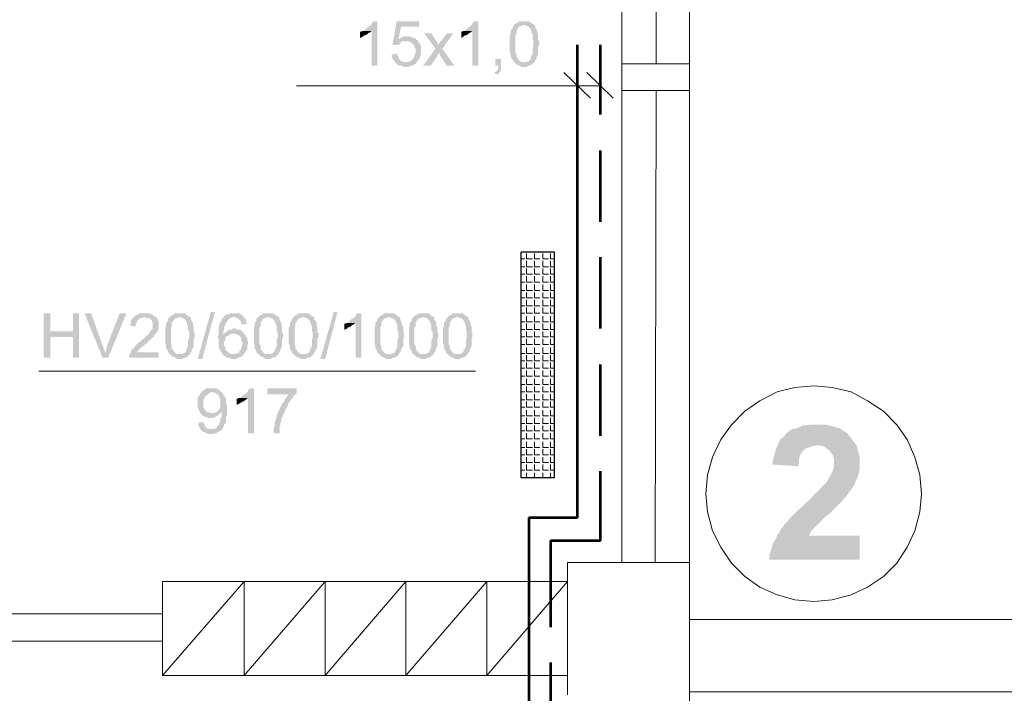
# Model space of a CAD drawing. Header units: millimetres. Extents: x 16 to 647, y 3 to 417.
# Tile 73 of 80: x 376 to 420, y 261 to 291. Entities that reach past the tile are written whole.
import ezdxf

# ---------------------------------------------------------------- set-up
doc = ezdxf.new("R2010")
doc.units = ezdxf.units.MM
doc.header["$MEASUREMENT"] = 0
doc.layers.get('0').update_dxf_attribs({"linetype": 'CONTINUOUS'})

msp = doc.modelspace()

# ---------------------------------------------------------------- hatches: boundary and pattern name
for points in [[(392.342, 290.675), (392.177, 290.675), (392.144, 290.626), (392.094, 290.593), (392.094, 290.543), (392.061, 290.51), (392.011, 290.46), (391.962, 290.427), (391.929, 290.427), (391.879, 290.377), (391.846, 290.328), (391.796, 290.295), (391.763, 290.245), (392.094, 290.245), (392.094, 288.69), (392.342, 288.69)], [(394.212, 290.675), (393.203, 290.675), (393.021, 289.616), (393.285, 289.616), (393.318, 289.649), (393.368, 289.699), (393.401, 289.749), (393.451, 289.782), (393.616, 289.782), (394.129, 289.831), (394.113, 289.831), (394.08, 289.865), (393.285, 289.865), (393.401, 290.427), (394.212, 290.427)], [(396.843, 290.675), (396.677, 290.675), (396.628, 290.626), (396.578, 290.593), (396.578, 290.543), (396.545, 290.51), (396.495, 290.46), (396.462, 290.427), (396.412, 290.427), (396.379, 290.377), (396.33, 290.328), (396.297, 290.295), (396.247, 290.245), (396.578, 290.245), (396.578, 288.69), (396.843, 288.69)], [(398.878, 290.675), (398.663, 290.675), (398.613, 290.626), (398.58, 290.593), (398.53, 290.593), (398.497, 290.543), (398.448, 290.543), (398.448, 290.51), (398.911, 290.51), (398.96, 290.46), (399.043, 290.46), (399.093, 290.427), (399.126, 290.377), (399.176, 290.328), (399.176, 290.295), (399.209, 290.245), (399.209, 290.162), (399.258, 290.129), (399.258, 289.914), (399.291, 289.831), (399.291, 289.649), (399.291, 289.567), (399.258, 289.484), (399.258, 289.186), (399.209, 289.153), (399.209, 289.07), (399.176, 289.07), (399.176, 288.988), (399.126, 288.938), (399.093, 288.888), (399.043, 288.888), (398.994, 288.855), (398.448, 288.855), (398.497, 288.806), (398.53, 288.773), (398.58, 288.723), (398.613, 288.723), (398.663, 288.69), (398.696, 288.69), (398.745, 288.64), (398.994, 288.64), (399.043, 288.69), (399.126, 288.69), (399.176, 288.723), (399.209, 288.723), (399.258, 288.773), (399.242, 288.773), (399.291, 288.806), (399.341, 288.855), (399.341, 288.888), (399.374, 288.938), (399.424, 288.988), (399.424, 289.07), (399.473, 289.103), (399.473, 289.153), (399.506, 289.186), (399.506, 289.534), (399.556, 289.616), (399.556, 289.782), (399.506, 289.831), (399.506, 290.08), (399.473, 290.129), (399.473, 290.245), (399.424, 290.295), (399.424, 290.328), (399.374, 290.377), (399.374, 290.46), (399.374, 290.477), (399.341, 290.51), (399.291, 290.543), (399.258, 290.543), (399.209, 290.593), (399.176, 290.626), (399.159, 290.642), (399.093, 290.675), (398.96, 290.675)], [(391.763, 290.245), (391.714, 290.245), (391.631, 290.212), (391.581, 290.212), (391.581, 289.947), (391.631, 289.947), (391.714, 289.997), (391.763, 290.047), (391.796, 290.047), (391.846, 290.08), (391.879, 290.08), (391.929, 290.129), (391.962, 290.162), (392.011, 290.162), (392.061, 290.212), (392.094, 290.245)], [(396.247, 290.245), (396.197, 290.245), (396.115, 290.212), (396.082, 290.212), (396.082, 289.947), (396.115, 289.947), (396.197, 289.997), (396.247, 290.047), (396.297, 290.047), (396.33, 290.08), (396.379, 290.08), (396.412, 290.129), (396.462, 290.162), (396.495, 290.162), (396.545, 290.212), (396.578, 290.245)], [(398.448, 290.51), (398.414, 290.46), (398.365, 290.427), (398.365, 290.328), (398.315, 290.295), (398.282, 290.245), (398.282, 290.08), (398.232, 290.047), (398.232, 289.319), (398.282, 289.236), (398.282, 289.103), (398.315, 289.07), (398.315, 289.021), (398.365, 288.988), (398.365, 288.938), (398.414, 288.888), (398.414, 288.855), (398.878, 288.855), (398.745, 288.855), (398.696, 288.888), (398.663, 288.938), (398.613, 288.988), (398.58, 289.021), (398.58, 289.07), (398.563, 289.07), (398.53, 289.103), (398.53, 289.236), (398.497, 289.269), (398.497, 290.047), (398.53, 290.08), (398.53, 290.245), (398.58, 290.295), (398.58, 290.328), (398.613, 290.328), (398.613, 290.377), (398.663, 290.427), (398.696, 290.46), (398.795, 290.46), (398.828, 290.51), (398.878, 290.51)], [(393.666, 289.997), (393.5, 289.997), (393.451, 289.947), (393.401, 289.947), (393.368, 289.914), (393.285, 289.865), (394.08, 289.865), (394.046, 289.914), (393.997, 289.914), (393.964, 289.947), (393.881, 289.947), (393.831, 289.997), (393.749, 289.997)], [(394.129, 289.831), (393.616, 289.782), (393.749, 289.782), (393.782, 289.749), (393.831, 289.749), (393.881, 289.699), (393.914, 289.649), (393.964, 289.649), (393.964, 289.616), (393.997, 289.567), (393.997, 289.534), (394.046, 289.451), (394.046, 289.236), (393.997, 289.153), (393.997, 289.103), (393.964, 289.07), (393.964, 289.021), (393.914, 288.988), (393.898, 288.988), (393.881, 288.938), (393.831, 288.888), (393.782, 288.888), (393.699, 288.855), (393.616, 288.855), (394.08, 288.855), (394.129, 288.888), (394.113, 288.905), (394.179, 288.938), (394.212, 288.988), (394.212, 289.021), (394.262, 289.103), (394.262, 289.153), (394.295, 289.186), (394.295, 289.567), (394.262, 289.616), (394.262, 289.649), (394.212, 289.699), (394.179, 289.749), (394.179, 289.782)], [(394.758, 290.129), (394.427, 290.129), (394.94, 289.451), (395.105, 289.269), (395.138, 289.153), (395.436, 288.69), (395.784, 288.69), (395.238, 289.451), (395.056, 289.616), (395.056, 289.649), (395.023, 289.699), (395.023, 289.749), (394.973, 289.782)], [(395.734, 290.129), (395.436, 290.129), (395.188, 289.782), (395.172, 289.798), (395.138, 289.749), (395.105, 289.699), (395.056, 289.616), (395.238, 289.451)], [(394.94, 289.451), (394.377, 288.69), (394.725, 288.69), (395.105, 289.269)], [(393.236, 289.236), (392.988, 289.186), (392.988, 289.07), (393.021, 289.021), (393.021, 288.988), (393.07, 288.938), (393.12, 288.888), (393.12, 288.855), (393.153, 288.806), (393.203, 288.773), (393.236, 288.723), (393.285, 288.723), (393.318, 288.69), (393.451, 288.69), (393.5, 288.64), (393.749, 288.64), (393.782, 288.69), (393.881, 288.69), (393.964, 288.723), (393.997, 288.773), (394.046, 288.773), (394.08, 288.806), (394.08, 288.855), (393.5, 288.855), (393.451, 288.888), (393.401, 288.888), (393.368, 288.938), (393.318, 288.988), (393.318, 289.021), (393.285, 289.07), (393.285, 289.103), (393.236, 289.153)], [(397.852, 288.988), (397.604, 288.988), (397.604, 288.69), (397.736, 288.69), (397.736, 288.557), (397.686, 288.508), (397.686, 288.475), (397.637, 288.425), (397.554, 288.392), (397.637, 288.309), (397.736, 288.309), (397.769, 288.342), (397.769, 288.392), (397.819, 288.425), (397.852, 288.475), (397.852, 288.69)], [(377.782, 277.671), (377.484, 277.671), (377.484, 275.685), (377.782, 275.685), (377.782, 276.612), (378.792, 276.612), (377.782, 276.86)], [(379.056, 277.671), (378.792, 277.671), (378.792, 276.86), (377.782, 276.86), (378.792, 276.612), (378.792, 275.685), (379.056, 275.685)], [(379.602, 277.671), (379.304, 277.671), (380.115, 275.685), (380.231, 275.884), (380.231, 275.9), (380.198, 275.983), (380.198, 276.066), (380.148, 276.099), (380.148, 276.181), (380.115, 276.231)], [(381.174, 277.671), (380.876, 277.671), (380.314, 276.231), (380.314, 276.148), (380.281, 276.099), (380.281, 276.016), (380.231, 275.933), (380.231, 275.884), (380.115, 275.685), (380.363, 275.685)], [(381.968, 277.671), (381.753, 277.671), (381.72, 277.621), (381.67, 277.621), (381.637, 277.588), (381.588, 277.588), (381.555, 277.538), (381.505, 277.505), (381.472, 277.455), (381.422, 277.422), (381.422, 277.373), (381.373, 277.34), (381.373, 277.24), (381.34, 277.158), (381.34, 277.125), (381.588, 277.075), (381.588, 277.207), (381.637, 277.24), (381.637, 277.29), (381.67, 277.34), (381.72, 277.373), (381.72, 277.422), (381.753, 277.422), (381.803, 277.455), (381.886, 277.455), (381.935, 277.505), (382.481, 277.505), (382.432, 277.538), (382.398, 277.538), (382.349, 277.588), (382.316, 277.621), (382.266, 277.621), (382.233, 277.671), (382.051, 277.671)], [(383.54, 277.671), (383.325, 277.671), (383.292, 277.621), (383.242, 277.588), (383.193, 277.588), (383.16, 277.538), (383.11, 277.538), (383.11, 277.505), (383.59, 277.505), (383.623, 277.455), (383.706, 277.455), (383.755, 277.422), (383.788, 277.373), (383.838, 277.34), (383.838, 277.29), (383.871, 277.24), (383.871, 277.158), (383.921, 277.125), (383.921, 276.909), (383.97, 276.827), (383.97, 276.661), (383.97, 276.562), (383.921, 276.479), (383.921, 276.181), (383.871, 276.148), (383.871, 276.066), (383.838, 276.066), (383.838, 275.983), (383.788, 275.933), (383.755, 275.884), (383.706, 275.884), (383.672, 275.851), (383.11, 275.851), (383.16, 275.801), (383.193, 275.768), (383.242, 275.718), (383.292, 275.718), (383.325, 275.685), (383.375, 275.685), (383.408, 275.635), (383.672, 275.635), (383.706, 275.685), (383.788, 275.685), (383.838, 275.718), (383.871, 275.718), (383.921, 275.768), (383.904, 275.784), (383.97, 275.801), (384.003, 275.851), (384.003, 275.884), (384.053, 275.933), (384.086, 275.983), (384.086, 276.066), (384.136, 276.099), (384.136, 276.148), (384.169, 276.181), (384.169, 276.529), (384.218, 276.612), (384.218, 276.777), (384.169, 276.827), (384.169, 277.075), (384.136, 277.125), (384.136, 277.24), (384.086, 277.29), (384.086, 277.34), (384.053, 277.373), (384.053, 277.455), (384.036, 277.472), (384.003, 277.505), (383.97, 277.538), (383.921, 277.538), (383.871, 277.588), (383.838, 277.621), (383.821, 277.637), (383.755, 277.671), (383.623, 277.671)], [(384.351, 275.635), (384.93, 277.72), (385.112, 277.72), (384.549, 275.635)], [(385.956, 277.671), (385.79, 277.671), (385.741, 277.621), (385.658, 277.621), (385.608, 277.588), (385.575, 277.588), (385.526, 277.538), (385.492, 277.505), (385.989, 277.505), (386.088, 277.455), (386.121, 277.455), (386.171, 277.422), (386.204, 277.373), (386.187, 277.389), (386.254, 277.34), (386.254, 277.29), (386.287, 277.24), (386.287, 277.158), (386.551, 277.207), (386.551, 277.24), (386.502, 277.29), (386.502, 277.373), (386.469, 277.422), (386.419, 277.505), (386.369, 277.505), (386.369, 277.538), (386.336, 277.588), (386.287, 277.621), (386.254, 277.621), (386.204, 277.671), (386.038, 277.671)], [(387.478, 277.671), (387.263, 277.671), (387.23, 277.621), (387.18, 277.588), (387.147, 277.588), (387.097, 277.538), (387.048, 277.538), (387.048, 277.505), (387.528, 277.505), (387.561, 277.455), (387.643, 277.455), (387.693, 277.422), (387.726, 277.373), (387.776, 277.34), (387.776, 277.29), (387.825, 277.24), (387.825, 277.158), (387.858, 277.125), (387.858, 276.909), (387.908, 276.827), (387.908, 276.661), (387.908, 276.562), (387.858, 276.479), (387.858, 276.181), (387.825, 276.148), (387.825, 276.066), (387.776, 276.066), (387.776, 275.983), (387.726, 275.933), (387.693, 275.884), (387.643, 275.884), (387.61, 275.851), (387.048, 275.851), (387.097, 275.801), (387.147, 275.768), (387.18, 275.718), (387.23, 275.718), (387.263, 275.685), (387.312, 275.685), (387.346, 275.635), (387.61, 275.635), (387.643, 275.685), (387.726, 275.685), (387.776, 275.718), (387.825, 275.718), (387.858, 275.768), (387.842, 275.784), (387.908, 275.801), (387.941, 275.851), (387.941, 275.884), (387.991, 275.933), (388.024, 275.983), (388.024, 276.066), (388.074, 276.099), (388.074, 276.148), (388.107, 276.181), (388.107, 276.529), (388.156, 276.612), (388.156, 276.777), (388.107, 276.827), (388.107, 277.075), (388.074, 277.125), (388.074, 277.24), (388.024, 277.29), (388.024, 277.34), (387.991, 277.373), (387.991, 277.455), (387.974, 277.472), (387.941, 277.505), (387.908, 277.538), (387.858, 277.538), (387.825, 277.588), (387.776, 277.621), (387.759, 277.637), (387.693, 277.671), (387.561, 277.671)], [(389.05, 277.671), (388.835, 277.671), (388.785, 277.621), (388.752, 277.588), (388.702, 277.588), (388.669, 277.538), (388.62, 277.538), (388.62, 277.505), (389.083, 277.505), (389.132, 277.455), (389.215, 277.455), (389.265, 277.422), (389.298, 277.373), (389.348, 277.34), (389.348, 277.29), (389.381, 277.24), (389.381, 277.158), (389.43, 277.125), (389.43, 276.909), (389.463, 276.827), (389.463, 276.661), (389.463, 276.562), (389.43, 276.479), (389.43, 276.181), (389.381, 276.148), (389.381, 276.066), (389.348, 276.066), (389.348, 275.983), (389.298, 275.933), (389.265, 275.884), (389.215, 275.884), (389.166, 275.851), (388.62, 275.851), (388.669, 275.801), (388.702, 275.768), (388.752, 275.718), (388.785, 275.718), (388.835, 275.685), (388.884, 275.685), (388.917, 275.635), (389.166, 275.635), (389.215, 275.685), (389.298, 275.685), (389.348, 275.718), (389.381, 275.718), (389.43, 275.768), (389.414, 275.784), (389.463, 275.801), (389.513, 275.851), (389.513, 275.884), (389.546, 275.933), (389.596, 275.983), (389.596, 276.066), (389.645, 276.099), (389.645, 276.148), (389.678, 276.181), (389.678, 276.529), (389.728, 276.612), (389.728, 276.777), (389.678, 276.827), (389.678, 277.075), (389.645, 277.125), (389.645, 277.24), (389.596, 277.29), (389.596, 277.34), (389.546, 277.373), (389.546, 277.455), (389.546, 277.472), (389.513, 277.505), (389.463, 277.538), (389.43, 277.538), (389.381, 277.588), (389.348, 277.621), (389.331, 277.637), (389.265, 277.671), (389.132, 277.671)], [(389.811, 275.635), (390.406, 277.72), (390.572, 277.72), (390.026, 275.635)], [(391.631, 277.671), (391.465, 277.671), (391.416, 277.621), (391.383, 277.588), (391.383, 277.538), (391.333, 277.505), (391.283, 277.455), (391.25, 277.422), (391.201, 277.422), (391.168, 277.373), (391.118, 277.34), (391.085, 277.29), (391.035, 277.24), (391.383, 277.24), (391.383, 275.685), (391.631, 275.685)], [(392.855, 277.671), (392.64, 277.671), (392.607, 277.621), (392.557, 277.588), (392.524, 277.588), (392.475, 277.538), (392.442, 277.538), (392.442, 277.505), (392.905, 277.505), (392.938, 277.455), (393.021, 277.455), (393.07, 277.422), (393.12, 277.373), (393.153, 277.34), (393.153, 277.29), (393.203, 277.24), (393.203, 277.158), (393.236, 277.125), (393.236, 276.909), (393.285, 276.827), (393.285, 276.661), (393.285, 276.562), (393.236, 276.479), (393.236, 276.181), (393.203, 276.148), (393.203, 276.066), (393.153, 276.066), (393.153, 275.983), (393.12, 275.933), (393.07, 275.884), (393.021, 275.884), (392.988, 275.851), (392.442, 275.851), (392.475, 275.801), (392.524, 275.768), (392.557, 275.718), (392.607, 275.718), (392.64, 275.685), (392.69, 275.685), (392.723, 275.635), (392.988, 275.635), (393.021, 275.685), (393.12, 275.685), (393.153, 275.718), (393.203, 275.718), (393.236, 275.768), (393.219, 275.784), (393.285, 275.801), (393.318, 275.851), (393.318, 275.884), (393.368, 275.933), (393.401, 275.983), (393.401, 276.066), (393.451, 276.099), (393.451, 276.148), (393.5, 276.181), (393.5, 276.529), (393.534, 276.612), (393.534, 276.777), (393.5, 276.827), (393.5, 277.075), (393.451, 277.125), (393.451, 277.24), (393.401, 277.29), (393.401, 277.34), (393.368, 277.373), (393.368, 277.455), (393.352, 277.472), (393.318, 277.505), (393.285, 277.538), (393.236, 277.538), (393.203, 277.588), (393.153, 277.621), (393.136, 277.637), (393.07, 277.671), (392.938, 277.671)], [(394.377, 277.671), (394.179, 277.671), (394.129, 277.621), (394.08, 277.588), (394.046, 277.588), (393.997, 277.538), (393.964, 277.538), (393.964, 277.505), (394.427, 277.505), (394.46, 277.455), (394.559, 277.455), (394.592, 277.422), (394.642, 277.373), (394.675, 277.34), (394.675, 277.29), (394.725, 277.24), (394.725, 277.158), (394.758, 277.125), (394.758, 276.909), (394.808, 276.827), (394.808, 276.661), (394.808, 276.562), (394.758, 276.479), (394.758, 276.181), (394.725, 276.148), (394.725, 276.066), (394.675, 276.066), (394.675, 275.983), (394.642, 275.933), (394.592, 275.884), (394.559, 275.884), (394.51, 275.851), (393.964, 275.851), (393.997, 275.801), (394.046, 275.768), (394.08, 275.718), (394.129, 275.718), (394.179, 275.685), (394.212, 275.685), (394.262, 275.635), (394.51, 275.635), (394.559, 275.685), (394.642, 275.685), (394.675, 275.718), (394.725, 275.718), (394.758, 275.768), (394.758, 275.784), (394.808, 275.801), (394.857, 275.851), (394.857, 275.884), (394.89, 275.933), (394.94, 275.983), (394.94, 276.066), (394.973, 276.099), (394.973, 276.148), (395.023, 276.181), (395.023, 276.529), (395.056, 276.612), (395.056, 276.777), (395.023, 276.827), (395.023, 277.075), (394.973, 277.125), (394.973, 277.24), (394.94, 277.29), (394.94, 277.34), (394.89, 277.373), (394.89, 277.455), (394.874, 277.472), (394.857, 277.505), (394.808, 277.538), (394.758, 277.538), (394.725, 277.588), (394.675, 277.621), (394.659, 277.637), (394.592, 277.671), (394.46, 277.671)], [(395.9, 277.671), (395.701, 277.671), (395.651, 277.621), (395.618, 277.588), (395.569, 277.588), (395.519, 277.538), (395.486, 277.538), (395.486, 277.505), (395.949, 277.505), (395.999, 277.455), (396.082, 277.455), (396.115, 277.422), (396.164, 277.373), (396.197, 277.34), (396.197, 277.29), (396.247, 277.24), (396.247, 277.158), (396.297, 277.125), (396.297, 276.909), (396.33, 276.827), (396.33, 276.661), (396.33, 276.562), (396.297, 276.479), (396.297, 276.181), (396.247, 276.148), (396.247, 276.066), (396.197, 276.066), (396.197, 275.983), (396.164, 275.933), (396.115, 275.884), (396.082, 275.884), (396.032, 275.851), (395.486, 275.851), (395.519, 275.801), (395.569, 275.768), (395.618, 275.718), (395.651, 275.718), (395.701, 275.685), (395.734, 275.685), (395.784, 275.635), (396.032, 275.635), (396.082, 275.685), (396.164, 275.685), (396.197, 275.718), (396.247, 275.718), (396.297, 275.768), (396.28, 275.784), (396.33, 275.801), (396.379, 275.851), (396.379, 275.884), (396.412, 275.933), (396.462, 275.983), (396.462, 276.066), (396.495, 276.099), (396.495, 276.148), (396.545, 276.181), (396.545, 276.529), (396.578, 276.612), (396.578, 276.777), (396.545, 276.827), (396.545, 277.075), (396.495, 277.125), (396.495, 277.24), (396.462, 277.29), (396.462, 277.34), (396.412, 277.373), (396.412, 277.455), (396.396, 277.472), (396.379, 277.505), (396.33, 277.538), (396.297, 277.538), (396.247, 277.588), (396.197, 277.621), (396.197, 277.637), (396.115, 277.671), (395.999, 277.671)], [(382.481, 277.505), (381.968, 277.505), (382.018, 277.505), (382.051, 277.455), (382.183, 277.455), (382.233, 277.422), (382.266, 277.373), (382.25, 277.389), (382.316, 277.34), (382.316, 277.29), (382.349, 277.24), (382.349, 276.992), (382.316, 276.943), (382.266, 276.909), (382.233, 276.827), (382.216, 276.843), (382.183, 276.777), (382.183, 276.744), (382.134, 276.694), (382.101, 276.694), (382.051, 276.661), (382.018, 276.612), (381.968, 276.562), (381.935, 276.529), (381.852, 276.479), (381.803, 276.397), (381.753, 276.397), (381.72, 276.363), (381.67, 276.314), (381.637, 276.281), (381.588, 276.231), (381.555, 276.181), (381.505, 276.148), (381.505, 276.099), (381.472, 276.099), (381.422, 276.066), (381.373, 275.983), (381.373, 275.933), (381.34, 275.884), (381.34, 275.851), (381.323, 275.867), (381.29, 275.801), (381.29, 275.685), (382.614, 275.685), (382.614, 275.933), (381.637, 275.933), (381.67, 275.983), (381.72, 276.016), (381.753, 276.066), (381.803, 276.099), (381.786, 276.115), (381.852, 276.148), (381.886, 276.181), (381.968, 276.231), (382.018, 276.314), (382.051, 276.314), (382.101, 276.363), (382.134, 276.397), (382.183, 276.446), (382.233, 276.479), (382.266, 276.529), (382.316, 276.562), (382.349, 276.612), (382.398, 276.612), (382.398, 276.661), (382.382, 276.661), (382.432, 276.694), (382.481, 276.777), (382.531, 276.827), (382.564, 276.86), (382.564, 276.909), (382.547, 276.926), (382.614, 276.943), (382.614, 277.125), (382.614, 277.29), (382.564, 277.373), (382.564, 277.422), (382.531, 277.455)], [(383.11, 277.505), (383.077, 277.455), (383.027, 277.422), (383.027, 277.34), (382.994, 277.29), (382.944, 277.24), (382.944, 277.075), (382.911, 277.042), (382.911, 276.314), (382.944, 276.231), (382.944, 276.099), (382.994, 276.066), (382.994, 276.016), (383.027, 275.983), (383.027, 275.933), (383.077, 275.884), (383.077, 275.851), (383.54, 275.851), (383.408, 275.851), (383.375, 275.884), (383.325, 275.933), (383.292, 275.983), (383.242, 276.016), (383.242, 276.066), (383.226, 276.066), (383.193, 276.099), (383.193, 276.231), (383.16, 276.281), (383.16, 277.042), (383.193, 277.075), (383.193, 277.24), (383.242, 277.29), (383.242, 277.34), (383.292, 277.34), (383.292, 277.373), (383.325, 277.422), (383.375, 277.455), (383.457, 277.455), (383.49, 277.505), (383.54, 277.505)], [(385.492, 277.505), (385.492, 277.455), (385.443, 277.455), (385.443, 277.422), (385.41, 277.373), (385.41, 277.34), (385.36, 277.29), (385.36, 277.24), (385.31, 277.207), (385.31, 277.125), (385.277, 277.075), (385.277, 276.694), (385.228, 276.612), (385.228, 276.628), (385.277, 276.529), (385.277, 276.231), (385.31, 276.148), (385.31, 276.066), (385.36, 276.016), (385.36, 275.983), (385.41, 275.933), (385.41, 275.884), (385.443, 275.884), (385.443, 275.851), (385.492, 275.801), (385.526, 275.768), (385.575, 275.768), (385.608, 275.718), (385.708, 275.685), (385.79, 275.685), (385.823, 275.635), (386.088, 275.635), (386.121, 275.685), (386.171, 275.685), (386.204, 275.718), (386.287, 275.718), (386.336, 275.768), (386.369, 275.801), (386.419, 275.851), (385.823, 275.851), (385.79, 275.884), (385.741, 275.884), (385.741, 275.933), (385.708, 275.933), (385.658, 275.983), (385.608, 276.016), (385.575, 276.099), (385.575, 276.148), (385.526, 276.231), (385.526, 276.397), (385.575, 276.446), (385.575, 276.562), (385.608, 276.612), (385.658, 276.661), (385.708, 276.661), (385.741, 276.694), (385.492, 276.694), (385.492, 276.86), (385.526, 276.943), (385.526, 277.075), (385.575, 277.125), (385.575, 277.207), (385.608, 277.24), (385.658, 277.29), (385.658, 277.34), (385.708, 277.373), (385.741, 277.422), (385.79, 277.455), (385.823, 277.455), (385.906, 277.505), (385.956, 277.505)], [(387.048, 277.505), (387.015, 277.455), (386.965, 277.422), (386.965, 277.34), (386.932, 277.29), (386.882, 277.24), (386.882, 277.075), (386.849, 277.042), (386.849, 276.314), (386.882, 276.231), (386.882, 276.099), (386.932, 276.066), (386.932, 276.016), (386.965, 275.983), (386.965, 275.933), (387.015, 275.884), (387.015, 275.851), (387.478, 275.851), (387.346, 275.851), (387.312, 275.884), (387.263, 275.933), (387.23, 275.983), (387.18, 276.016), (387.18, 276.066), (387.164, 276.066), (387.147, 276.099), (387.147, 276.231), (387.097, 276.281), (387.097, 277.042), (387.147, 277.075), (387.147, 277.24), (387.18, 277.29), (387.18, 277.34), (387.23, 277.34), (387.23, 277.373), (387.263, 277.422), (387.312, 277.455), (387.395, 277.455), (387.445, 277.505), (387.478, 277.505)], [(388.62, 277.505), (388.586, 277.455), (388.537, 277.422), (388.537, 277.34), (388.487, 277.29), (388.454, 277.24), (388.454, 277.075), (388.404, 277.042), (388.404, 276.314), (388.454, 276.231), (388.454, 276.099), (388.487, 276.066), (388.487, 276.016), (388.537, 275.983), (388.537, 275.933), (388.586, 275.884), (388.586, 275.851), (389.05, 275.851), (388.917, 275.851), (388.884, 275.884), (388.835, 275.933), (388.785, 275.983), (388.752, 276.016), (388.752, 276.066), (388.735, 276.066), (388.702, 276.099), (388.702, 276.231), (388.669, 276.281), (388.669, 277.042), (388.702, 277.075), (388.702, 277.24), (388.752, 277.29), (388.752, 277.34), (388.785, 277.34), (388.785, 277.373), (388.835, 277.422), (388.884, 277.455), (388.967, 277.455), (389, 277.505), (389.05, 277.505)], [(391.035, 277.24), (391.002, 277.24), (390.903, 277.207), (390.87, 277.207), (390.87, 276.943), (390.903, 276.943), (391.002, 276.992), (391.035, 277.042), (391.085, 277.042), (391.118, 277.075), (391.168, 277.075), (391.201, 277.125), (391.25, 277.158), (391.283, 277.158), (391.333, 277.207), (391.383, 277.24)], [(392.442, 277.505), (392.392, 277.455), (392.342, 277.422), (392.342, 277.34), (392.309, 277.29), (392.26, 277.24), (392.26, 277.075), (392.226, 277.042), (392.226, 276.314), (392.26, 276.231), (392.26, 276.099), (392.309, 276.066), (392.309, 276.016), (392.342, 275.983), (392.342, 275.933), (392.392, 275.884), (392.392, 275.851), (392.855, 275.851), (392.723, 275.851), (392.69, 275.884), (392.64, 275.933), (392.607, 275.983), (392.557, 276.016), (392.557, 276.066), (392.541, 276.066), (392.524, 276.099), (392.524, 276.231), (392.475, 276.281), (392.475, 277.042), (392.524, 277.075), (392.524, 277.24), (392.557, 277.29), (392.557, 277.34), (392.607, 277.34), (392.607, 277.373), (392.64, 277.422), (392.69, 277.455), (392.772, 277.455), (392.822, 277.505), (392.855, 277.505)], [(393.964, 277.505), (393.914, 277.455), (393.881, 277.422), (393.881, 277.34), (393.831, 277.29), (393.782, 277.24), (393.782, 277.075), (393.749, 277.042), (393.749, 276.314), (393.782, 276.231), (393.782, 276.099), (393.831, 276.066), (393.831, 276.016), (393.881, 275.983), (393.881, 275.933), (393.914, 275.884), (393.914, 275.851), (394.377, 275.851), (394.262, 275.851), (394.212, 275.884), (394.179, 275.933), (394.129, 275.983), (394.08, 276.016), (394.08, 276.066), (394.046, 276.099), (394.046, 276.231), (393.997, 276.281), (393.997, 277.042), (394.046, 277.075), (394.046, 277.24), (394.08, 277.29), (394.08, 277.34), (394.129, 277.34), (394.129, 277.373), (394.179, 277.422), (394.212, 277.455), (394.295, 277.455), (394.344, 277.505), (394.377, 277.505)], [(395.486, 277.505), (395.436, 277.455), (395.403, 277.422), (395.403, 277.34), (395.354, 277.29), (395.32, 277.24), (395.32, 277.075), (395.271, 277.042), (395.271, 276.314), (395.32, 276.231), (395.32, 276.099), (395.354, 276.066), (395.354, 276.016), (395.403, 275.983), (395.403, 275.933), (395.436, 275.884), (395.436, 275.851), (395.9, 275.851), (395.784, 275.851), (395.734, 275.884), (395.701, 275.933), (395.651, 275.983), (395.618, 276.016), (395.618, 276.066), (395.602, 276.066), (395.569, 276.099), (395.569, 276.231), (395.519, 276.281), (395.519, 277.042), (395.569, 277.075), (395.569, 277.24), (395.618, 277.29), (395.618, 277.34), (395.651, 277.34), (395.651, 277.373), (395.701, 277.422), (395.734, 277.455), (395.817, 277.455), (395.866, 277.505), (395.9, 277.505)], [(385.989, 276.992), (385.906, 276.992), (385.873, 276.943), (385.79, 276.943), (385.708, 276.909), (385.691, 276.926), (385.658, 276.86), (385.608, 276.827), (385.575, 276.827), (385.526, 276.744), (385.492, 276.694), (385.741, 276.694), (385.79, 276.744), (385.873, 276.744), (385.956, 276.777), (386.419, 276.777), (386.369, 276.827), (386.336, 276.86), (386.287, 276.909), (386.254, 276.909), (386.204, 276.943), (386.088, 276.943), (386.038, 276.992)], [(386.419, 276.777), (385.956, 276.777), (385.989, 276.744), (386.088, 276.744), (386.121, 276.694), (386.171, 276.694), (386.204, 276.661), (386.254, 276.612), (386.254, 276.562), (386.287, 276.529), (386.287, 276.446), (386.336, 276.363), (386.336, 276.231), (386.287, 276.148), (386.287, 276.099), (386.254, 276.066), (386.254, 276.016), (386.204, 275.983), (386.204, 275.933), (386.171, 275.884), (386.088, 275.884), (386.038, 275.851), (385.956, 275.851), (386.419, 275.851), (386.419, 275.884), (386.469, 275.933), (386.502, 275.983), (386.502, 276.016), (386.551, 276.066), (386.551, 276.231), (386.584, 276.281), (386.584, 276.397), (386.551, 276.479), (386.551, 276.562), (386.502, 276.612), (386.502, 276.661), (386.469, 276.694), (386.419, 276.744)], [(384.516, 274.163), (384.467, 274.113), (384.467, 274.064), (384.434, 274.031), (384.384, 273.981), (384.384, 273.948), (384.351, 273.898), (384.351, 273.65), (384.351, 273.485), (384.384, 273.435), (384.384, 273.352), (384.434, 273.303), (384.434, 273.269), (384.467, 273.22), (384.516, 273.187), (384.98, 273.22), (384.897, 273.22), (384.847, 273.269), (384.764, 273.269), (384.731, 273.303), (384.682, 273.352), (384.665, 273.369), (384.649, 273.385), (384.649, 273.435), (384.599, 273.485), (384.599, 273.815), (384.649, 273.865), (384.649, 273.898), (384.682, 273.981), (384.731, 273.981), (384.764, 274.031), (384.814, 274.064), (384.847, 274.113), (384.897, 274.113), (384.93, 274.163), (384.98, 274.163)], [(384.98, 274.328), (384.731, 274.328), (384.682, 274.279), (384.649, 274.246), (384.599, 274.246), (384.549, 274.196), (384.516, 274.163), (385.029, 274.163), (385.062, 274.113), (385.145, 274.113), (385.195, 274.064), (385.228, 274.064), (385.277, 274.031), (385.277, 273.981), (385.31, 273.948), (385.31, 273.898), (385.36, 273.865), (385.36, 273.485), (385.31, 273.435), (385.31, 273.385), (385.277, 273.352), (385.228, 273.303), (385.195, 273.269), (385.41, 273.269), (385.41, 273.22), (385.41, 273.054), (385.36, 272.972), (385.36, 272.839), (385.31, 272.806), (385.31, 272.707), (385.277, 272.674), (385.261, 272.69), (385.228, 272.624), (385.195, 272.591), (385.145, 272.541), (385.112, 272.541), (385.062, 272.508), (384.93, 272.508), (385.41, 272.459), (385.443, 272.508), (385.443, 272.541), (385.492, 272.591), (385.526, 272.674), (385.526, 272.707), (385.575, 272.757), (385.575, 272.806), (385.608, 272.839), (385.608, 273.054), (385.658, 273.137), (385.658, 273.385), (385.658, 273.6), (385.608, 273.65), (385.608, 273.865), (385.575, 273.898), (385.575, 273.948), (385.559, 273.948), (385.526, 273.981), (385.492, 274.031), (385.492, 274.064), (385.443, 274.113), (385.41, 274.163), (385.36, 274.196), (385.31, 274.246), (385.277, 274.279), (385.228, 274.279), (385.195, 274.328), (385.029, 274.328)], [(386.849, 274.328), (386.667, 274.328), (386.634, 274.279), (386.584, 274.246), (386.584, 274.196), (386.551, 274.163), (386.502, 274.113), (386.469, 274.064), (386.419, 274.064), (386.369, 274.031), (386.336, 273.981), (386.287, 273.948), (386.254, 273.898), (386.584, 273.898), (386.584, 272.326), (386.849, 272.326)], [(388.752, 274.328), (387.445, 274.328), (387.445, 274.064), (388.404, 274.064), (388.371, 274.031), (388.322, 273.981), (388.322, 273.948), (388.289, 273.898), (388.239, 273.865), (388.239, 273.815), (388.206, 273.766), (388.156, 273.683), (388.107, 273.65), (388.107, 273.6), (388.074, 273.567), (388.074, 273.518), (388.024, 273.485), (387.991, 273.435), (387.991, 273.385), (387.941, 273.303), (387.941, 273.269), (387.908, 273.22), (387.908, 273.187), (387.858, 273.104), (387.858, 273.005), (387.825, 272.972), (387.825, 272.889), (387.809, 272.889), (387.776, 272.806), (387.776, 272.624), (387.726, 272.591), (387.726, 272.326), (387.991, 272.326), (387.991, 272.624), (388.024, 272.674), (388.024, 272.806), (388.074, 272.839), (388.074, 272.972), (388.107, 273.005), (388.107, 273.054), (388.156, 273.137), (388.156, 273.187), (388.206, 273.22), (388.206, 273.269), (388.239, 273.303), (388.239, 273.385), (388.289, 273.435), (388.322, 273.485), (388.322, 273.518), (388.371, 273.567), (388.371, 273.6), (388.404, 273.683), (388.454, 273.733), (388.487, 273.766), (388.487, 273.815), (388.537, 273.865), (388.586, 273.898), (388.62, 273.981), (388.603, 273.997), (388.669, 274.031), (388.702, 274.064), (388.752, 274.113)], [(386.254, 273.898), (386.204, 273.898), (386.121, 273.865), (386.088, 273.865), (386.088, 273.6), (386.121, 273.6), (386.204, 273.65), (386.254, 273.683), (386.287, 273.683), (386.336, 273.733), (386.369, 273.733), (386.419, 273.766), (386.469, 273.815), (386.502, 273.815), (386.551, 273.865), (386.584, 273.898)], [(385.195, 273.269), (385.145, 273.269), (385.112, 273.22), (384.98, 273.22), (384.516, 273.187), (384.5, 273.187), (384.549, 273.137), (384.599, 273.104), (384.682, 273.054), (384.764, 273.054), (384.814, 273.005), (385.062, 273.005), (385.112, 273.054), (385.145, 273.054), (385.195, 273.104), (385.228, 273.104), (385.277, 273.137), (385.31, 273.187), (385.36, 273.22), (385.41, 273.269)], [(384.599, 272.806), (384.384, 272.806), (384.384, 272.624), (384.434, 272.591), (384.434, 272.541), (384.467, 272.508), (384.516, 272.459), (384.549, 272.426), (384.599, 272.376), (384.649, 272.376), (384.731, 272.326), (384.764, 272.326), (384.814, 272.293), (385.062, 272.293), (385.112, 272.326), (385.195, 272.326), (385.228, 272.376), (385.277, 272.376), (385.31, 272.426), (385.36, 272.459), (385.41, 272.459), (384.93, 272.508), (384.814, 272.508), (384.764, 272.541), (384.731, 272.591), (384.682, 272.591), (384.682, 272.624), (384.649, 272.707), (384.649, 272.757)], [(411.916, 272.707), (411.618, 272.707), (411.452, 272.674), (411.287, 272.674), (411.121, 272.591), (410.989, 272.541), (410.824, 272.508), (410.691, 272.426), (410.559, 272.326), (410.526, 272.293), (410.443, 272.161), (410.311, 272.078), (410.228, 271.946), (410.178, 271.78), (412.048, 271.78), (412.213, 271.747), (412.346, 271.648), (412.462, 271.565), (412.561, 271.449), (412.644, 271.317), (412.677, 271.152), (412.677, 270.887), (412.644, 270.721), (412.594, 270.589), (412.511, 270.424), (412.428, 270.258), (412.412, 270.275), (412.379, 270.175), (412.296, 270.093), (412.213, 270.01), (412.081, 269.878), (411.965, 269.745), (411.833, 269.629), (411.667, 269.447), (411.502, 269.282), (411.403, 269.199), (411.237, 269.034), (411.072, 268.901), (410.939, 268.769), (410.824, 268.653), (410.691, 268.521), (410.608, 268.389), (410.476, 268.273), (410.393, 268.14), (410.311, 268.058), (410.261, 267.925), (410.178, 267.843), (410.145, 267.809), (410.096, 267.627), (410.013, 267.512), (409.93, 267.33), (409.88, 267.164), (409.847, 267.032), (409.798, 266.866), (409.798, 266.701), (413.818, 266.701), (413.818, 267.76), (411.535, 267.76), (411.585, 267.809), (411.667, 267.975), (411.783, 268.091), (411.833, 268.14), (411.916, 268.223), (411.998, 268.306), (412.131, 268.438), (412.296, 268.604), (412.462, 268.736), (412.561, 268.819), (412.677, 268.951), (412.859, 269.117), (412.941, 269.199), (413.057, 269.332), (413.14, 269.414), (413.239, 269.53), (413.272, 269.58), (413.355, 269.712), (413.487, 269.878), (413.57, 270.01), (413.62, 270.126), (413.702, 270.308), (413.736, 270.391), (413.785, 270.556), (413.818, 270.721), (413.818, 271.267), (413.785, 271.4), (413.736, 271.565), (413.702, 271.747), (413.62, 271.863), (413.52, 271.995), (413.438, 272.128), (413.322, 272.244), (413.322, 272.293), (413.19, 272.376), (413.057, 272.459), (412.941, 272.541), (412.759, 272.591), (412.644, 272.624), (412.462, 272.674), (412.296, 272.707), (412.131, 272.707)], [(410.178, 271.78), (410.096, 271.648), (410.062, 271.483), (410.013, 271.317), (409.963, 271.152), (409.93, 270.937), (411.072, 270.854), (411.121, 270.986), (411.121, 271.152), (411.154, 271.317), (411.237, 271.449), (411.32, 271.565), (411.403, 271.648), (411.585, 271.698), (411.7, 271.747), (411.916, 271.78)]]:
    msp.add_hatch(color=7).paths.add_polyline_path(points)

# ---------------------------------------------------------------- linework, layer by layer
at = {"color": 252, "linetype": 'Continuous', "lineweight": 18, "true_color": 0x989898}
for points in [[(406.24, 260.811), (441.697, 260.811), (466.648, 390.08), (80.262, 390.08)], [(406.24, 264.037), (439.067, 264.037), (462.793, 386.871), (80.262, 386.871)], [(406.24, 316.47), (406.24, 40.475)], [(403.229, 309.769), (403.229, 266.569)], [(404.718, 309.769), (404.768, 288.773)], [(403.229, 288.773), (406.24, 288.773)], [(403.229, 287.581), (406.24, 287.581)], [(404.768, 287.581), (404.718, 266.569)], [(400.814, 260.678), (400.814, 266.569), (406.24, 266.569)], [(382.779, 261.539), (382.779, 265.725)], [(386.419, 261.539), (386.419, 265.725), (382.779, 261.539)], [(382.779, 265.725), (400.814, 265.725)], [(386.419, 265.725), (386.419, 261.539), (390.026, 265.725)], [(390.026, 261.539), (390.026, 265.725)], [(393.616, 261.539), (393.616, 265.725), (390.026, 261.539)], [(393.616, 261.539), (393.616, 265.725), (393.616, 265.725)], [(397.223, 261.539), (397.223, 265.725), (393.616, 261.539)], [(397.223, 261.539), (397.223, 265.725), (397.223, 265.725)], [(400.814, 261.539), (400.814, 265.725), (397.223, 261.539)], [(400.814, 261.539), (400.814, 265.725)], [(362.114, 264.285), (382.779, 264.285)], [(382.779, 263.061), (362.114, 263.061), (362.114, 258.858)], [(382.779, 261.539), (400.814, 261.539)]]:
    msp.add_lwpolyline(points, dxfattribs=at)
at = {"color": 7, "linetype": 'Continuous', "lineweight": 53}
for points in [[(401.244, 289.616), (401.244, 268.571), (401.244, 268.571)], [(402.27, 289.616), (402.27, 286.522)], [(402.27, 284.917), (402.27, 281.741)], [(402.27, 280.169), (402.27, 276.992)], [(402.27, 275.387), (402.27, 272.211)], [(402.27, 270.639), (402.27, 267.545), (402.27, 267.545)], [(399.093, 268.571), (399.093, 252.472)], [(399.093, 268.571), (401.244, 268.571)], [(400.052, 267.545), (400.052, 263.69)], [(400.052, 267.545), (402.27, 267.545)], [(400.052, 262.118), (400.052, 258.941)]]:
    msp.add_lwpolyline(points, dxfattribs=at)
at = {"color": 7, "linetype": 'Continuous', "lineweight": 20}
for points in [[(401.839, 287.25), (400.648, 288.392)], [(402.849, 287.25), (401.674, 288.392)], [(402.27, 287.796), (388.752, 287.796), (388.752, 287.796)], [(398.994, 280.086), (398.994, 280.334)], [(399.341, 280.086), (399.341, 280.334)], [(399.722, 280.086), (399.722, 280.334)], [(400.052, 280.086), (400.052, 280.334)], [(398.745, 280.086), (398.911, 280.086)], [(398.745, 279.739), (398.911, 279.739)], [(398.994, 280.086), (399.258, 280.086)], [(398.994, 279.739), (398.994, 280.003)], [(398.994, 279.739), (399.258, 279.739)], [(399.341, 280.086), (399.589, 280.086)], [(399.341, 279.739), (399.341, 280.003)], [(399.341, 279.739), (399.589, 279.739)], [(399.722, 280.086), (399.97, 280.086)], [(399.722, 279.739), (399.722, 280.003)], [(399.722, 279.739), (399.97, 279.739)], [(400.052, 280.086), (400.234, 280.086)], [(400.052, 279.739), (400.052, 280.003)], [(400.052, 279.739), (400.234, 279.739)], [(398.745, 279.408), (398.911, 279.408)], [(398.994, 279.408), (398.994, 279.656)], [(398.994, 279.408), (399.258, 279.408)], [(398.994, 279.06), (398.994, 279.325)], [(399.341, 279.408), (399.341, 279.656)], [(399.341, 279.408), (399.589, 279.408)], [(399.341, 279.06), (399.341, 279.325)], [(399.722, 279.408), (399.722, 279.656)], [(399.722, 279.408), (399.97, 279.408)], [(399.722, 279.06), (399.722, 279.325)], [(400.052, 279.408), (400.052, 279.656)], [(400.052, 279.408), (400.234, 279.408)], [(400.052, 279.06), (400.052, 279.325)], [(398.745, 279.06), (398.911, 279.06)], [(398.994, 279.06), (399.258, 279.06)], [(398.994, 278.68), (398.994, 278.945)], [(399.341, 279.06), (399.589, 279.06)], [(399.341, 278.68), (399.341, 278.945)], [(399.722, 279.06), (399.97, 279.06)], [(399.722, 278.68), (399.722, 278.945)], [(400.052, 279.06), (400.234, 279.06)], [(400.052, 278.68), (400.052, 278.945)], [(398.745, 278.68), (398.911, 278.68)], [(398.994, 278.68), (399.258, 278.68)], [(398.994, 278.349), (398.994, 278.597)], [(399.341, 278.68), (399.589, 278.68)], [(399.341, 278.349), (399.341, 278.597)], [(399.722, 278.68), (399.97, 278.68)], [(399.722, 278.349), (399.722, 278.597)], [(400.052, 278.68), (400.234, 278.68)], [(400.052, 278.349), (400.052, 278.597)], [(398.745, 278.349), (398.911, 278.349)], [(398.745, 278.001), (398.911, 278.001)], [(398.994, 278.349), (399.258, 278.349)], [(398.994, 278.001), (398.994, 278.266)], [(398.994, 278.001), (399.258, 278.001)], [(399.341, 278.349), (399.589, 278.349)], [(399.341, 278.001), (399.341, 278.266)], [(399.341, 278.001), (399.589, 278.001)], [(399.722, 278.349), (399.97, 278.349)], [(399.722, 278.001), (399.722, 278.266)], [(399.722, 278.001), (399.97, 278.001)], [(400.052, 278.349), (400.234, 278.349)], [(400.052, 278.001), (400.052, 278.266)], [(400.052, 278.001), (400.234, 278.001)], [(398.745, 277.671), (398.911, 277.671)], [(398.994, 277.671), (398.994, 277.919)], [(398.994, 277.671), (399.258, 277.671)], [(398.994, 277.29), (398.994, 277.538)], [(399.341, 277.671), (399.341, 277.919)], [(399.341, 277.671), (399.589, 277.671)], [(399.341, 277.29), (399.341, 277.538)], [(399.722, 277.671), (399.722, 277.919)], [(399.722, 277.671), (399.97, 277.671)], [(399.722, 277.29), (399.722, 277.538)], [(400.052, 277.671), (400.052, 277.919)], [(400.052, 277.671), (400.234, 277.671)], [(400.052, 277.29), (400.052, 277.538)], [(398.745, 277.29), (398.911, 277.29)], [(398.994, 277.29), (399.258, 277.29)], [(398.994, 276.943), (398.994, 277.207)], [(399.341, 277.29), (399.589, 277.29)], [(399.341, 276.943), (399.341, 277.207)], [(399.722, 277.29), (399.97, 277.29)], [(399.722, 276.943), (399.722, 277.207)], [(400.052, 277.29), (400.234, 277.29)], [(400.052, 276.943), (400.052, 277.207)], [(398.745, 276.943), (398.911, 276.943)], [(398.994, 276.943), (399.258, 276.943)], [(398.994, 276.612), (398.994, 276.86)], [(399.341, 276.943), (399.589, 276.943)], [(399.341, 276.612), (399.341, 276.86)], [(399.722, 276.943), (399.97, 276.943)], [(399.722, 276.612), (399.722, 276.86)], [(400.052, 276.943), (400.234, 276.943)], [(400.052, 276.612), (400.052, 276.86)], [(398.745, 276.612), (398.911, 276.612)], [(398.745, 276.281), (398.911, 276.281)], [(398.994, 276.612), (399.258, 276.612)], [(398.994, 276.281), (398.994, 276.529)], [(398.994, 276.281), (399.258, 276.281)], [(399.341, 276.612), (399.589, 276.612)], [(399.341, 276.281), (399.341, 276.529)], [(399.341, 276.281), (399.589, 276.281)], [(399.722, 276.612), (399.97, 276.612)], [(399.722, 276.281), (399.722, 276.529)], [(399.722, 276.281), (399.97, 276.281)], [(400.052, 276.612), (400.234, 276.612)], [(400.052, 276.281), (400.052, 276.529)], [(400.052, 276.281), (400.234, 276.281)], [(398.745, 275.884), (398.911, 275.884)], [(398.994, 275.884), (398.994, 276.148)], [(398.994, 275.884), (399.258, 275.884)], [(398.994, 275.553), (398.994, 275.801)], [(399.341, 275.884), (399.341, 276.148)], [(399.341, 275.884), (399.589, 275.884)], [(399.341, 275.553), (399.341, 275.801)], [(399.722, 275.884), (399.722, 276.148)], [(399.722, 275.884), (399.97, 275.884)], [(399.722, 275.553), (399.722, 275.801)], [(400.052, 275.884), (400.052, 276.148)], [(400.052, 275.884), (400.234, 275.884)], [(400.052, 275.553), (400.052, 275.801)], [(398.745, 275.553), (398.911, 275.553)], [(398.994, 275.553), (399.258, 275.553)], [(398.994, 275.222), (398.994, 275.47)], [(399.341, 275.553), (399.589, 275.553)], [(399.341, 275.222), (399.341, 275.47)], [(399.722, 275.553), (399.97, 275.553)], [(399.722, 275.222), (399.722, 275.47)], [(400.052, 275.553), (400.234, 275.553)], [(400.052, 275.222), (400.052, 275.47)], [(377.269, 275.089), (396.71, 275.089), (396.71, 275.089)], [(398.745, 275.222), (398.911, 275.222)], [(398.994, 275.222), (399.258, 275.222)], [(398.994, 274.874), (398.994, 275.123)], [(399.341, 275.222), (399.589, 275.222)], [(399.341, 274.874), (399.341, 275.123)], [(399.722, 275.222), (399.97, 275.222)], [(399.722, 274.874), (399.722, 275.123)], [(400.052, 275.222), (400.234, 275.222)], [(400.052, 274.874), (400.052, 275.123)], [(398.745, 274.874), (398.911, 274.874)], [(398.745, 274.494), (398.911, 274.494)], [(398.994, 274.874), (399.258, 274.874)], [(398.994, 274.494), (398.994, 274.742)], [(398.994, 274.494), (399.258, 274.494)], [(399.341, 274.874), (399.589, 274.874)], [(399.341, 274.494), (399.341, 274.742)], [(399.341, 274.494), (399.589, 274.494)], [(399.722, 274.874), (399.97, 274.874)], [(399.722, 274.494), (399.722, 274.742)], [(399.722, 274.494), (399.97, 274.494)], [(400.052, 274.874), (400.234, 274.874)], [(400.052, 274.494), (400.052, 274.742)], [(400.052, 274.494), (400.234, 274.494)], [(398.745, 274.163), (398.911, 274.163)], [(398.994, 274.163), (398.994, 274.411)], [(398.994, 274.163), (399.258, 274.163)], [(398.994, 273.815), (398.994, 274.064)], [(399.341, 274.163), (399.341, 274.411)], [(399.341, 274.163), (399.589, 274.163)], [(399.341, 273.815), (399.341, 274.064)], [(399.722, 274.163), (399.722, 274.411)], [(399.722, 274.163), (399.97, 274.163)], [(399.722, 273.815), (399.722, 274.064)], [(400.052, 274.163), (400.052, 274.411)], [(400.052, 274.163), (400.234, 274.163)], [(400.052, 273.815), (400.052, 274.064)], [(398.745, 273.815), (398.911, 273.815)], [(398.994, 273.815), (399.258, 273.815)], [(398.994, 273.485), (398.994, 273.733)], [(399.341, 273.815), (399.589, 273.815)], [(399.341, 273.485), (399.341, 273.733)], [(399.722, 273.815), (399.97, 273.815)], [(399.722, 273.485), (399.722, 273.733)], [(400.052, 273.815), (400.234, 273.815)], [(400.052, 273.485), (400.052, 273.733)], [(398.745, 273.485), (398.911, 273.485)], [(398.994, 273.485), (399.258, 273.485)], [(398.994, 273.104), (398.994, 273.352)], [(399.341, 273.485), (399.589, 273.485)], [(399.341, 273.104), (399.341, 273.352)], [(399.722, 273.485), (399.97, 273.485)], [(399.722, 273.104), (399.722, 273.352)], [(400.052, 273.485), (400.234, 273.485)], [(400.052, 273.104), (400.052, 273.352)], [(398.745, 273.104), (398.911, 273.104)], [(398.745, 272.757), (398.911, 272.757)], [(398.994, 273.104), (399.258, 273.104)], [(398.994, 272.757), (398.994, 273.005)], [(398.994, 272.757), (399.258, 272.757)], [(399.341, 273.104), (399.589, 273.104)], [(399.341, 272.757), (399.341, 273.005)], [(399.341, 272.757), (399.589, 272.757)], [(399.722, 273.104), (399.97, 273.104)], [(399.722, 272.757), (399.722, 273.005)], [(399.722, 272.757), (399.97, 272.757)], [(400.052, 273.104), (400.234, 273.104)], [(400.052, 272.757), (400.052, 273.005)], [(400.052, 272.757), (400.234, 272.757)], [(398.745, 272.426), (398.911, 272.426)], [(398.994, 272.426), (398.994, 272.674)], [(398.994, 272.426), (399.258, 272.426)], [(398.994, 272.078), (398.994, 272.326)], [(399.341, 272.426), (399.341, 272.674)], [(399.341, 272.426), (399.589, 272.426)], [(399.341, 272.078), (399.341, 272.326)], [(399.722, 272.426), (399.722, 272.674)], [(399.722, 272.426), (399.97, 272.426)], [(399.722, 272.078), (399.722, 272.326)], [(400.052, 272.426), (400.052, 272.674)], [(400.052, 272.426), (400.234, 272.426)], [(400.052, 272.078), (400.052, 272.326)], [(398.745, 272.078), (398.911, 272.078)], [(398.994, 272.078), (399.258, 272.078)], [(398.994, 271.698), (398.994, 271.946)], [(399.341, 272.078), (399.589, 272.078)], [(399.341, 271.698), (399.341, 271.946)], [(399.722, 272.078), (399.97, 272.078)], [(399.722, 271.698), (399.722, 271.946)], [(400.052, 272.078), (400.234, 272.078)], [(400.052, 271.698), (400.052, 271.946)], [(398.745, 271.698), (398.911, 271.698)], [(398.994, 271.698), (399.258, 271.698)], [(398.994, 271.367), (398.994, 271.615)], [(399.341, 271.698), (399.589, 271.698)], [(399.341, 271.367), (399.341, 271.615)], [(399.722, 271.698), (399.97, 271.698)], [(399.722, 271.367), (399.722, 271.615)], [(400.052, 271.698), (400.234, 271.698)], [(400.052, 271.367), (400.052, 271.615)], [(398.745, 271.367), (398.911, 271.367)], [(398.745, 271.019), (398.911, 271.019)], [(398.994, 271.367), (399.258, 271.367)], [(398.994, 271.019), (398.994, 271.267)], [(398.994, 271.019), (399.258, 271.019)], [(398.994, 270.688), (398.994, 270.937)], [(399.341, 271.367), (399.589, 271.367)], [(399.341, 271.019), (399.341, 271.267)], [(399.341, 271.019), (399.589, 271.019)], [(399.341, 270.688), (399.341, 270.937)], [(399.722, 271.367), (399.97, 271.367)], [(399.722, 271.019), (399.722, 271.267)], [(399.722, 271.019), (399.97, 271.019)], [(399.722, 270.688), (399.722, 270.937)], [(400.052, 271.367), (400.234, 271.367)], [(400.052, 271.019), (400.052, 271.267)], [(400.052, 271.019), (400.234, 271.019)], [(400.052, 270.688), (400.052, 270.937)], [(398.745, 270.688), (398.911, 270.688)], [(398.994, 270.688), (399.258, 270.688)], [(398.994, 270.341), (398.994, 270.556)], [(399.341, 270.688), (399.589, 270.688)], [(399.341, 270.341), (399.341, 270.556)], [(399.722, 270.688), (399.97, 270.688)], [(399.722, 270.341), (399.722, 270.556)], [(400.052, 270.688), (400.234, 270.688)], [(400.052, 270.341), (400.052, 270.556)]]:
    msp.add_lwpolyline(points, dxfattribs=at)
at = {"color": 7, "linetype": 'Continuous', "lineweight": 30}
for points in [[(400.234, 270.341), (398.745, 270.341), (398.745, 280.384)], [(400.234, 270.341), (400.234, 280.384), (398.745, 280.384)]]:
    msp.add_lwpolyline(points, dxfattribs=at)
at = {"color": 7, "linetype": 'Continuous', "lineweight": 20}
msp.add_lwpolyline([(416.581, 269.629), (416.499, 270.473), (416.284, 271.267), (415.936, 272.045), (415.473, 272.707), (414.877, 273.303), (414.166, 273.766), (413.438, 274.163), (412.594, 274.361), (411.783, 274.444), (410.939, 274.361), (410.145, 274.163), (409.384, 273.766), (408.706, 273.303), (408.11, 272.707), (407.647, 272.045), (407.266, 271.267), (407.051, 270.473), (406.968, 269.629), (407.051, 268.819), (407.266, 267.975), (407.647, 267.247), (408.11, 266.535), (408.706, 265.94), (409.384, 265.477), (410.145, 265.129), (410.939, 264.914), (411.783, 264.831), (412.594, 264.914), (413.438, 265.129), (414.166, 265.477), (414.877, 265.94), (415.473, 266.535), (415.936, 267.247), (416.284, 267.975), (416.499, 268.819)], close=True, dxfattribs=at)
at = {"color": 7, "linetype": 'Continuous', "lineweight": 18}
for points in [[(401.244, 269.96), (401.244, 268.571)], [(402.27, 269.96), (402.27, 267.545)]]:
    msp.add_lwpolyline(points, dxfattribs=at)

doc.saveas('drawing.dxf')
